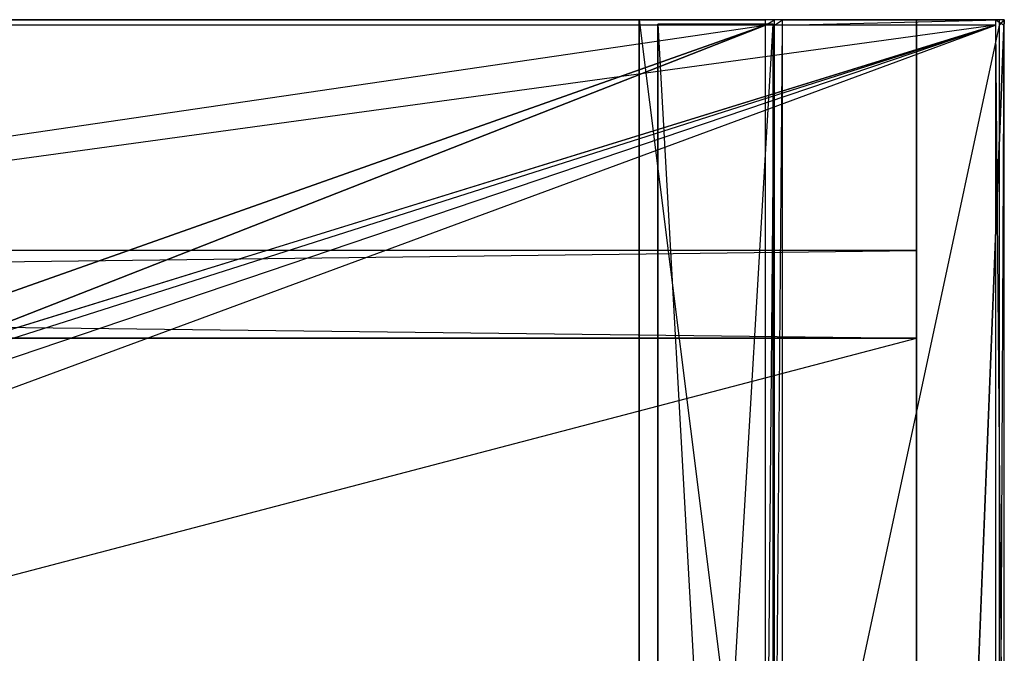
# Model space of a CAD drawing. Extents: x -1.6 to 0, y -0.5 to 0.
# Tile 29 of 29: x -0.21 to 0, y -0.14 to 0. Entities that reach past the tile are written whole.
import ezdxf

# ---------------------------------------------------------------- set-up
doc = ezdxf.new("R2010")
doc.units = 0
for name, color, linetype in [('L12_KORPUS_LEGATO_BO_X_15620__Y', 7, 'CONTINUOUS'), ('L13_KORPUS_LEGATO_RWT_X_15620__', 7, 'CONTINUOUS'), ('L14_KORPUS_LEGATO_3_N_B11700___', 7, 'CONTINUOUS'), ('L16_KORPUS_LEGATO_1_N_B11700___', 7, 'CONTINUOUS'), ('L18_KORPUS_LEGATO_SE_X_190__Y_4', 7, 'CONTINUOUS'), ('L9_PLATTE_LEGATO_N_B11700__0___', 7, 'CONTINUOUS')]:
    doc.layers.add(name, color=color, linetype=linetype)

msp = doc.modelspace()

# ---------------------------------------------------------------- linework, layer by layer
at = {"layer": 'L12_KORPUS_LEGATO_BO_X_15620__Y', "color": 8}
for points, invisible_edges in [([(-0.019, -0.4785, 0.02), (-1.581, -0.069, 0.02), (-1.581, -0.4785, 0.02), (-0.019, -0.4785, 0.02)], 13), ([(-1.581, -0.069, 0.02), (-0.019, -0.4785, 0.02), (-0.019, -0.069, 0.02), (-1.581, -0.069, 0.02)], 14), ([(-0.019, -0.069, 0.001), (-1.581, -0.4785, 0.001), (-1.581, -0.069, 0.001), (-0.019, -0.069, 0.001)], 13), ([(-1.581, -0.4785, 0.001), (-0.019, -0.069, 0.001), (-0.019, -0.4785, 0.001), (-1.581, -0.4785, 0.001)], 14), ([(-1.581, -0.069, 0.02), (-0.019, -0.069, 0.001), (-1.581, -0.069, 0.001), (-1.581, -0.069, 0.02)], 13), ([(-0.019, -0.069, 0.001), (-1.581, -0.069, 0.02), (-0.019, -0.069, 0.02), (-0.019, -0.069, 0.001)], 14), ([(-0.019, -0.069, 0.001), (-0.019, -0.4785, 0.02), (-0.019, -0.4785, 0.001), (-0.019, -0.069, 0.001)], 13), ([(-0.019, -0.4785, 0.02), (-0.019, -0.069, 0.001), (-0.019, -0.069, 0.02), (-0.019, -0.4785, 0.02)], 14)]:
    msp.add_3dface(points, dxfattribs=dict(at, invisible_edges=invisible_edges))
at = {"layer": 'L13_KORPUS_LEGATO_RWT_X_15620__', "color": 8}
for points, invisible_edges in [([(-1.581, -0.05, 0.1605), (-0.019, -0.05, 0.0005), (-1.581, -0.05, 0.0005), (-1.581, -0.05, 0.1605)], 13), ([(-0.019, -0.05, 0.0005), (-1.581, -0.05, 0.1605), (-0.019, -0.05, 0.1605), (-0.019, -0.05, 0.0005)], 14), ([(-0.019, -0.05, 0.0005), (-1.581, -0.069, 0.0005), (-1.581, -0.05, 0.0005), (-0.019, -0.05, 0.0005)], 13), ([(-1.581, -0.069, 0.0005), (-0.019, -0.05, 0.0005), (-0.019, -0.069, 0.0005), (-1.581, -0.069, 0.0005)], 14), ([(-0.019, -0.069, 0.1605), (-1.581, -0.05, 0.1605), (-1.581, -0.069, 0.1605), (-0.019, -0.069, 0.1605)], 13), ([(-1.581, -0.05, 0.1605), (-0.019, -0.069, 0.1605), (-0.019, -0.05, 0.1605), (-1.581, -0.05, 0.1605)], 14), ([(-0.019, -0.05, 0.0005), (-0.019, -0.069, 0.1605), (-0.019, -0.069, 0.0005), (-0.019, -0.05, 0.0005)], 13), ([(-0.019, -0.069, 0.1605), (-0.019, -0.05, 0.0005), (-0.019, -0.05, 0.1605), (-0.019, -0.069, 0.1605)], 14), ([(-0.019, -0.069, 0.1605), (-1.581, -0.069, 0.0005), (-0.019, -0.069, 0.0005), (-0.019, -0.069, 0.1605)], 13), ([(-1.581, -0.069, 0.0005), (-0.019, -0.069, 0.1605), (-1.581, -0.069, 0.1605), (-1.581, -0.069, 0.0005)], 14)]:
    msp.add_3dface(points, dxfattribs=dict(at, invisible_edges=invisible_edges))
at = {"layer": 'L14_KORPUS_LEGATO_3_N_B11700___', "color": 8}
for points, invisible_edges in [([(-0.079, 0, 0.332), (-0.019, 0, 0.313), (-0.079, 0, 0.313), (-0.079, 0, 0.332)], 13), ([(-0.019, 0, 0.313), (-0.079, 0, 0.332), (-0.019, 0, 0.332), (-0.019, 0, 0.313)], 14), ([(-0.019, 0, 0.313), (-0.079, -0.4185, 0.313), (-0.079, 0, 0.313), (-0.019, 0, 0.313)], 13), ([(-0.019, -0.4785, 0.313), (-0.079, -0.4185, 0.313), (-0.019, 0, 0.313), (-0.019, -0.4785, 0.313)], 15), ([(-0.019, -0.4785, 0.332), (-0.079, 0, 0.332), (-0.079, -0.4185, 0.332), (-0.019, -0.4785, 0.332)], 13), ([(-0.079, 0, 0.332), (-0.019, -0.4785, 0.332), (-0.019, 0, 0.332), (-0.079, 0, 0.332)], 14), ([(-0.079, -0.4185, 0.332), (-0.079, 0, 0.313), (-0.079, -0.4185, 0.313), (-0.079, -0.4185, 0.332)], 13), ([(-0.079, 0, 0.313), (-0.079, -0.4185, 0.332), (-0.079, 0, 0.332), (-0.079, 0, 0.313)], 14), ([(-0.019, 0, 0.313), (-0.019, -0.4785, 0.332), (-0.019, -0.4785, 0.313), (-0.019, 0, 0.313)], 13), ([(-0.019, -0.4785, 0.332), (-0.019, 0, 0.313), (-0.019, 0, 0.332), (-0.019, -0.4785, 0.332)], 14)]:
    msp.add_3dface(points, dxfattribs=dict(at, invisible_edges=invisible_edges))
at = {"layer": 'L16_KORPUS_LEGATO_1_N_B11700___', "color": 8}
for points, invisible_edges in [([(-0.05, -0.001, 0.332), (-0.075, -0.425, 0.332), (-0.075, -0.001, 0.332), (-0.05, -0.001, 0.332)], 13), ([(-0.075, -0.425, 0.332), (-0.05, -0.001, 0.332), (-0.05, -0.45, 0.332), (-0.075, -0.425, 0.332)], 14), ([(-0.05, -0.45, 0.342), (-0.075, -0.001, 0.342), (-0.075, -0.425, 0.342), (-0.05, -0.45, 0.342)], 13), ([(-0.075, -0.001, 0.342), (-0.05, -0.45, 0.342), (-0.05, -0.001, 0.342), (-0.075, -0.001, 0.342)], 14), ([(-0.075, -0.001, 0.342), (-0.05, -0.001, 0.332), (-0.075, -0.001, 0.332), (-0.075, -0.001, 0.342)], 13), ([(-0.05, -0.001, 0.332), (-0.075, -0.001, 0.342), (-0.05, -0.001, 0.342), (-0.05, -0.001, 0.332)], 14), ([(-0.075, -0.425, 0.342), (-0.075, -0.001, 0.332), (-0.075, -0.425, 0.332), (-0.075, -0.425, 0.342)], 13), ([(-0.075, -0.001, 0.332), (-0.075, -0.425, 0.342), (-0.075, -0.001, 0.342), (-0.075, -0.001, 0.332)], 14), ([(-0.05, -0.001, 0.332), (-0.05, -0.45, 0.342), (-0.05, -0.45, 0.332), (-0.05, -0.001, 0.332)], 13), ([(-0.05, -0.45, 0.342), (-0.05, -0.001, 0.332), (-0.05, -0.001, 0.342), (-0.05, -0.45, 0.342)], 14)]:
    msp.add_3dface(points, dxfattribs=dict(at, invisible_edges=invisible_edges))
at = {"layer": 'L18_KORPUS_LEGATO_SE_X_190__Y_4', "color": 8}
for points, invisible_edges in [([(-0.019, -0.479, 0.34), (0, 0, 0.34), (-0.019, 0, 0.34), (-0.019, -0.479, 0.34)], 13), ([(0, 0, 0.34), (-0.019, -0.479, 0.34), (0, -0.479, 0.34), (0, 0, 0.34)], 14), ([(0, 0), (-0.019, -0.479), (-0.019, 0), (0, 0)], 13), ([(-0.019, -0.479), (0, 0), (0, -0.479), (-0.019, -0.479)], 14), ([(-0.019, -0.479, 0.34), (-0.019, 0), (-0.019, -0.479), (-0.019, -0.479, 0.34)], 13), ([(-0.019, 0), (-0.019, -0.479, 0.34), (-0.019, 0, 0.34), (-0.019, 0)], 14), ([(-0.019, 0, 0.34), (0, 0), (-0.019, 0), (-0.019, 0, 0.34)], 13), ([(0, 0), (-0.019, 0, 0.34), (0, 0, 0.34), (0, 0)], 14), ([(0, 0), (0, -0.479, 0.34), (0, -0.479), (0, 0)], 13), ([(0, -0.479, 0.34), (0, 0), (0, 0, 0.34), (0, -0.479, 0.34)], 14)]:
    msp.add_3dface(points, dxfattribs=dict(at, invisible_edges=invisible_edges))
at = {"layer": 'L9_PLATTE_LEGATO_N_B11700__0___', "color": 8}
for points, invisible_edges in [([(-1.598322, 0, 0.378361), (-0.00192, 0, 0.374378), (-1.598322, 0, 0.374378), (-1.598322, 0, 0.378361)], 13), ([(-0.00192, 0, 0.374378), (-1.598322, 0, 0.378361), (-0.00192, 0, 0.378361), (-0.00192, 0, 0.374378)], 14), ([(-1.598322, 0, 0.38), (-0.00192, 0, 0.378361), (-1.598322, 0, 0.378361), (-1.598322, 0, 0.38)], 13), ([(-0.00192, 0, 0.378361), (-1.598322, 0, 0.38), (-0.00192, 0, 0.38), (-0.00192, 0, 0.378361)], 14), ([(-1.598322, 0, 0.3732), (-0.002934, 0, 0.372564), (-1.597308, 0, 0.372564), (-1.598322, 0, 0.3732)], 13), ([(-0.002934, 0, 0.372564), (-1.598322, 0, 0.3732), (-0.00192, 0, 0.3732), (-0.002934, 0, 0.372564)], 14), ([(-1.598322, 0, 0.374378), (-0.00192, 0, 0.3732), (-1.598322, 0, 0.3732), (-1.598322, 0, 0.374378)], 13), ([(-0.00192, 0, 0.3732), (-1.598322, 0, 0.374378), (-0.00192, 0, 0.374378), (-0.00192, 0, 0.3732)], 14), ([(-0.00192, -0.001197, 0.38), (-1.598322, 0, 0.38), (-1.598322, -0.001197, 0.38), (-0.00192, -0.001197, 0.38)], 13), ([(-1.598322, 0, 0.38), (-0.00192, -0.001197, 0.38), (-0.00192, 0, 0.38), (-1.598322, 0, 0.38)], 14), ([(-1.597308, 0, 0.372564), (-0.049961, 0, 0.343069), (-1.550281, 0, 0.343069), (-1.597308, 0, 0.372564)], 13), ([(-0.049961, 0, 0.343069), (-1.597308, 0, 0.372564), (-0.002934, 0, 0.372564), (-0.049961, 0, 0.343069)], 14), ([(-1.550281, 0, 0.343069), (-0.051665, 0, 0.342), (-1.548577, 0, 0.342), (-1.550281, 0, 0.343069)], 13), ([(-0.051665, 0, 0.342), (-1.550281, 0, 0.343069), (-0.049961, 0, 0.343069), (-0.051665, 0, 0.342)], 14), ([(-0.051665, 0, 0.342), (-1.548577, -0.001197, 0.342), (-1.548577, 0, 0.342), (-0.051665, 0, 0.342)], 13), ([(-1.548577, -0.001197, 0.342), (-0.051665, 0, 0.342), (-0.051665, -0.001197, 0.342), (-1.548577, -0.001197, 0.342)], 14), ([(-0.049961, 0, 0.343069), (-0.049744, 0, 0.342), (-0.051665, 0, 0.342), (-0.049961, 0, 0.343069)], 13), ([(-0.049744, 0, 0.342), (-0.051665, -0.001197, 0.342), (-0.051665, 0, 0.342), (-0.049744, 0, 0.342)], 13), ([(-0.051665, -0.001197, 0.342), (-0.049744, 0, 0.342), (-0.049744, -0.001197, 0.342), (-0.051665, -0.001197, 0.342)], 14), ([(-0.002934, 0, 0.372564), (-0.048041, 0, 0.343069), (-0.049961, 0, 0.343069), (-0.002934, 0, 0.372564)], 13), ([(-0.049744, 0, 0.342), (-0.049961, 0, 0.343069), (-0.048041, 0, 0.343069), (-0.049744, 0, 0.342)], 14), ([(-0.048041, 0, 0.343069), (-0.049744, -0.001197, 0.342), (-0.049744, 0, 0.342), (-0.048041, 0, 0.343069)], 13), ([(-0.049744, -0.001197, 0.342), (-0.048041, 0, 0.343069), (-0.048041, -0.001197, 0.343069), (-0.049744, -0.001197, 0.342)], 14), ([(-0.048041, 0, 0.343069), (-0.002934, 0, 0.372564), (-0.001013, 0, 0.372564), (-0.048041, 0, 0.343069)], 14), ([(-0.001013, 0, 0.372564), (-0.048041, -0.001197, 0.343069), (-0.048041, 0, 0.343069), (-0.001013, 0, 0.372564)], 13), ([(-0.048041, -0.001197, 0.343069), (-0.001013, 0, 0.372564), (-0.001013, -0.001197, 0.372564), (-0.048041, -0.001197, 0.343069)], 14), ([(-0.00192, 0, 0.3732), (-0.001013, 0, 0.372564), (-0.002934, 0, 0.372564), (-0.00192, 0, 0.3732)], 13), ([(-0.001013, 0, 0.372564), (-0.00192, 0, 0.3732), (0, 0, 0.3732), (-0.001013, 0, 0.372564)], 14), ([(-0.00192, 0, 0.378361), (0, 0, 0.374378), (-0.00192, 0, 0.374378), (-0.00192, 0, 0.378361)], 13), ([(0, 0, 0.374378), (-0.00192, 0, 0.378361), (0, 0, 0.378361), (0, 0, 0.374378)], 14), ([(0, -0.001197, 0.38), (-0.00192, 0, 0.38), (-0.00192, -0.001197, 0.38), (0, -0.001197, 0.38)], 13), ([(-0.00192, 0, 0.38), (0, -0.001197, 0.38), (0, 0, 0.38), (-0.00192, 0, 0.38)], 14), ([(-0.00192, 0, 0.38), (0, 0, 0.378361), (-0.00192, 0, 0.378361), (-0.00192, 0, 0.38)], 13), ([(0, 0, 0.378361), (-0.00192, 0, 0.38), (0, 0, 0.38), (0, 0, 0.378361)], 14), ([(-0.00192, 0, 0.374378), (0, 0, 0.3732), (-0.00192, 0, 0.3732), (-0.00192, 0, 0.374378)], 13), ([(0, 0, 0.3732), (-0.00192, 0, 0.374378), (0, 0, 0.374378), (0, 0, 0.3732)], 14), ([(0, 0, 0.3732), (-0.001013, -0.001197, 0.372564), (-0.001013, 0, 0.372564), (0, 0, 0.3732)], 13), ([(-0.001013, -0.001197, 0.372564), (0, 0, 0.3732), (0, -0.001197, 0.3732), (-0.001013, -0.001197, 0.372564)], 14), ([(0, 0, 0.3732), (0, -0.001197, 0.374378), (0, -0.001197, 0.3732), (0, 0, 0.3732)], 13), ([(0, -0.001197, 0.374378), (0, 0, 0.3732), (0, 0, 0.374378), (0, -0.001197, 0.374378)], 14), ([(0, 0, 0.374378), (0, -0.001197, 0.378361), (0, -0.001197, 0.374378), (0, 0, 0.374378)], 13), ([(0, -0.001197, 0.378361), (0, 0, 0.374378), (0, 0, 0.378361), (0, -0.001197, 0.378361)], 14), ([(0, 0, 0.378361), (0, -0.001197, 0.38), (0, -0.001197, 0.378361), (0, 0, 0.378361)], 13), ([(0, -0.001197, 0.38), (0, 0, 0.378361), (0, 0, 0.38), (0, -0.001197, 0.38)], 14), ([(-1.598322, -0.220523, 0.38), (-0.00192, -0.001197, 0.38), (-1.598322, -0.001197, 0.38), (-1.598322, -0.220523, 0.38)], 13), ([(-0.00192, -0.001197, 0.38), (-1.598322, -0.220523, 0.38), (-0.435557, -0.135245, 0.38), (-0.00192, -0.001197, 0.38)], 10), ([(-0.051665, -0.001197, 0.342), (-1.548577, -0.220523, 0.342), (-1.548577, -0.001197, 0.342), (-0.051665, -0.001197, 0.342)], 13), ([(-1.548577, -0.220523, 0.342), (-0.051665, -0.001197, 0.342), (-0.435247, -0.135991, 0.342), (-1.548577, -0.220523, 0.342)], 10), ([(-0.00192, -0.001197, 0.38), (-0.435557, -0.135245, 0.38), (-0.418241, -0.129992, 0.38), (-0.00192, -0.001197, 0.38)], 13), ([(-0.435247, -0.135991, 0.342), (-0.051665, -0.001197, 0.342), (-0.418083, -0.130785, 0.342), (-0.435247, -0.135991, 0.342)], 13), ([(-0.00192, -0.001197, 0.38), (-0.418241, -0.129992, 0.38), (-0.400233, -0.128218, 0.38), (-0.00192, -0.001197, 0.38)], 10), ([(-0.418083, -0.130785, 0.342), (-0.051665, -0.001197, 0.342), (-0.400233, -0.129027, 0.342), (-0.418083, -0.130785, 0.342)], 10), ([(-0.00192, -0.001197, 0.38), (-0.400233, -0.128218, 0.38), (-0.382226, -0.129992, 0.38), (-0.00192, -0.001197, 0.38)], 13), ([(-0.400233, -0.129027, 0.342), (-0.051665, -0.001197, 0.342), (-0.382383, -0.130785, 0.342), (-0.400233, -0.129027, 0.342)], 13), ([(-0.382383, -0.130785, 0.342), (-0.051665, -0.001197, 0.342), (-0.365219, -0.135991, 0.342), (-0.382383, -0.130785, 0.342)], 10), ([(-0.00192, -0.001197, 0.38), (-0.382226, -0.129992, 0.38), (-0.36491, -0.135245, 0.38), (-0.00192, -0.001197, 0.38)], 10), ([(-0.365219, -0.135991, 0.342), (-0.051665, -0.001197, 0.342), (-0.349401, -0.144447, 0.342), (-0.365219, -0.135991, 0.342)], 15), ([(-0.00192, -0.001197, 0.38), (-0.36491, -0.135245, 0.38), (-0.348952, -0.143774, 0.38), (-0.00192, -0.001197, 0.38)], 15), ([(-0.349401, -0.144447, 0.342), (-0.051665, -0.001197, 0.342), (-0.335536, -0.155825, 0.342), (-0.349401, -0.144447, 0.342)], 15), ([(-0.00192, -0.001197, 0.38), (-0.348952, -0.143774, 0.38), (-0.334964, -0.155254, 0.38), (-0.00192, -0.001197, 0.38)], 15), ([(-0.335536, -0.155825, 0.342), (-0.051665, -0.001197, 0.342), (-0.324157, -0.16969, 0.342), (-0.335536, -0.155825, 0.342)], 15), ([(-0.00192, -0.001197, 0.38), (-0.334964, -0.155254, 0.38), (-0.323485, -0.169241, 0.38), (-0.00192, -0.001197, 0.38)], 15), ([(-0.324157, -0.16969, 0.342), (-0.051665, -0.001197, 0.342), (-0.315702, -0.185509, 0.342), (-0.324157, -0.16969, 0.342)], 15), ([(-0.00192, -0.001197, 0.38), (-0.323485, -0.169241, 0.38), (-0.314955, -0.185199, 0.38), (-0.00192, -0.001197, 0.38)], 15), ([(-0.315702, -0.185509, 0.342), (-0.051665, -0.001197, 0.342), (-0.310495, -0.202673, 0.342), (-0.315702, -0.185509, 0.342)], 15), ([(-0.00192, -0.001197, 0.38), (-0.314955, -0.185199, 0.38), (-0.309703, -0.202515, 0.38), (-0.00192, -0.001197, 0.38)], 15), ([(-0.310495, -0.202673, 0.342), (-0.051665, -0.001197, 0.342), (-0.308737, -0.220523, 0.342), (-0.310495, -0.202673, 0.342)], 15), ([(-0.00192, -0.001197, 0.38), (-0.309703, -0.202515, 0.38), (-0.307929, -0.220523, 0.38), (-0.00192, -0.001197, 0.38)], 15), ([(-0.308737, -0.220523, 0.342), (-0.051665, -0.001197, 0.342), (-0.051665, -0.220523, 0.342), (-0.308737, -0.220523, 0.342)], 15), ([(-0.00192, -0.001197, 0.38), (-0.307929, -0.220523, 0.38), (-0.00192, -0.220523, 0.38), (-0.00192, -0.001197, 0.38)], 15), ([(-0.049744, -0.001197, 0.342), (-0.051665, -0.220523, 0.342), (-0.051665, -0.001197, 0.342), (-0.049744, -0.001197, 0.342)], 13), ([(-0.051665, -0.220523, 0.342), (-0.049744, -0.001197, 0.342), (-0.049744, -0.220523, 0.342), (-0.051665, -0.220523, 0.342)], 14), ([(-0.048041, -0.001197, 0.343069), (-0.049744, -0.220523, 0.342), (-0.049744, -0.001197, 0.342), (-0.048041, -0.001197, 0.343069)], 13), ([(-0.049744, -0.220523, 0.342), (-0.048041, -0.001197, 0.343069), (-0.048041, -0.220523, 0.343069), (-0.049744, -0.220523, 0.342)], 14), ([(-0.001013, -0.001197, 0.372564), (-0.048041, -0.220523, 0.343069), (-0.048041, -0.001197, 0.343069), (-0.001013, -0.001197, 0.372564)], 13), ([(-0.048041, -0.220523, 0.343069), (-0.001013, -0.001197, 0.372564), (-0.001013, -0.220523, 0.372564), (-0.048041, -0.220523, 0.343069)], 14), ([(0, -0.220523, 0.38), (-0.00192, -0.001197, 0.38), (-0.00192, -0.220523, 0.38), (0, -0.220523, 0.38)], 13), ([(-0.00192, -0.001197, 0.38), (0, -0.220523, 0.38), (0, -0.001197, 0.38), (-0.00192, -0.001197, 0.38)], 14), ([(0, -0.001197, 0.3732), (-0.001013, -0.220523, 0.372564), (-0.001013, -0.001197, 0.372564), (0, -0.001197, 0.3732)], 13), ([(-0.001013, -0.220523, 0.372564), (0, -0.001197, 0.3732), (0, -0.220523, 0.3732), (-0.001013, -0.220523, 0.372564)], 14), ([(0, -0.001197, 0.378361), (0, -0.220523, 0.38), (0, -0.220523, 0.378361), (0, -0.001197, 0.378361)], 13), ([(0, -0.220523, 0.38), (0, -0.001197, 0.378361), (0, -0.001197, 0.38), (0, -0.220523, 0.38)], 14), ([(0, -0.001197, 0.374378), (0, -0.220523, 0.378361), (0, -0.220523, 0.374378), (0, -0.001197, 0.374378)], 13), ([(0, -0.220523, 0.378361), (0, -0.001197, 0.374378), (0, -0.001197, 0.378361), (0, -0.220523, 0.378361)], 14), ([(0, -0.001197, 0.3732), (0, -0.220523, 0.374378), (0, -0.220523, 0.3732), (0, -0.001197, 0.3732)], 13), ([(0, -0.220523, 0.374378), (0, -0.001197, 0.3732), (0, -0.001197, 0.374378), (0, -0.220523, 0.374378)], 14)]:
    msp.add_3dface(points, dxfattribs=dict(at, invisible_edges=invisible_edges))

doc.saveas('drawing.dxf')
